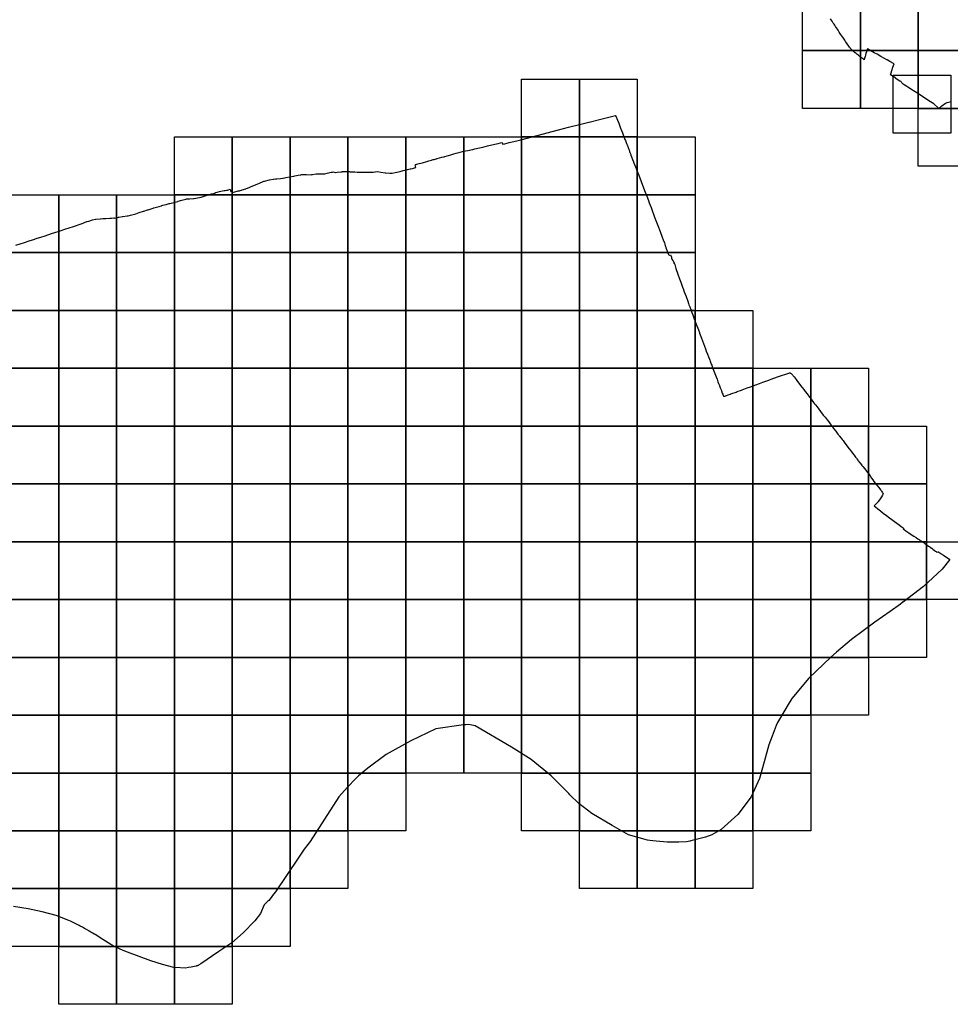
# Model space of a CAD drawing. Header units: inches. Extents: x 116505 to 164884, y 438464 to 468697.
# Tile 2 of 20: x 124668 to 132712, y 440964 to 449478. Entities that reach past the tile are written whole.
import ezdxf

# ---------------------------------------------------------------- set-up
doc = ezdxf.new("R2010")
doc.units = ezdxf.units.IN
doc.header["$MEASUREMENT"] = 0
for name, color, linetype in [('BLADINDELING_LOPIK', 10, 'Continuous'), ('BLADINDELING_NIEUWEGEIN', 10, 'Continuous'), ('BLADINDELING_UTRECHT', 10, 'Continuous'), ('GEMEENTEGRENS_LOPIK', 10, 'Continuous'), ('GEMEENTEGRENS_UTRECHT', 10, 'Continuous')]:
    doc.layers.add(name, color=color, linetype=linetype)

msp = doc.modelspace()

# ---------------------------------------------------------------- linework, layer by layer
at = {"layer": 'BLADINDELING_LOPIK', "color": 173, "true_color": 0x3b4bd9}
for points in [[(129005.496, 448463.878), (129005.496, 448963.878), (129505.496, 448963.878), (129505.496, 448463.878)], [(129505.496, 448463.878), (129505.496, 448963.878), (130005.496, 448963.878), (130005.496, 448463.878)], [(126005.496, 447963.878), (126005.496, 448463.878), (126505.496, 448463.878), (126505.496, 447963.878)], [(126505.496, 447963.878), (126505.496, 448463.878), (127005.496, 448463.878), (127005.496, 447963.878)], [(127005.496, 447963.878), (127005.496, 448463.878), (127505.496, 448463.878), (127505.496, 447963.878)], [(127505.496, 447963.878), (127505.496, 448463.878), (128005.496, 448463.878), (128005.496, 447963.878)], [(128005.496, 447963.878), (128005.496, 448463.878), (128505.496, 448463.878), (128505.496, 447963.878)], [(128505.496, 447963.878), (128505.496, 448463.878), (129005.496, 448463.878), (129005.496, 447963.878)], [(129005.496, 447963.878), (129005.496, 448463.878), (129505.496, 448463.878), (129505.496, 447963.878)], [(129505.496, 447963.878), (129505.496, 448463.878), (130005.496, 448463.878), (130005.496, 447963.878)], [(130005.496, 447963.878), (130005.496, 448463.878), (130505.496, 448463.878), (130505.496, 447963.878)], [(124505.496, 447463.878), (124505.496, 447963.878), (125005.496, 447963.878), (125005.496, 447463.878)], [(125005.496, 447463.878), (125005.496, 447963.878), (125505.496, 447963.878), (125505.496, 447463.878)], [(125505.496, 447463.878), (125505.496, 447963.878), (126005.496, 447963.878), (126005.496, 447463.878)], [(126005.496, 447463.878), (126005.496, 447963.878), (126505.496, 447963.878), (126505.496, 447463.878)], [(126505.496, 447463.878), (126505.496, 447963.878), (127005.496, 447963.878), (127005.496, 447463.878)], [(127005.496, 447463.878), (127005.496, 447963.878), (127505.496, 447963.878), (127505.496, 447463.878)], [(127505.496, 447463.878), (127505.496, 447963.878), (128005.496, 447963.878), (128005.496, 447463.878)], [(128005.496, 447463.878), (128005.496, 447963.878), (128505.496, 447963.878), (128505.496, 447463.878)], [(128505.496, 447463.878), (128505.496, 447963.878), (129005.496, 447963.878), (129005.496, 447463.878)], [(129005.496, 447463.878), (129005.496, 447963.878), (129505.496, 447963.878), (129505.496, 447463.878)], [(129505.496, 447463.878), (129505.496, 447963.878), (130005.496, 447963.878), (130005.496, 447463.878)], [(130005.496, 447463.878), (130005.496, 447963.878), (130505.496, 447963.878), (130505.496, 447463.878)], [(124505.496, 446963.878), (124505.496, 447463.878), (125005.496, 447463.878), (125005.496, 446963.878)], [(125005.496, 446963.878), (125005.496, 447463.878), (125505.496, 447463.878), (125505.496, 446963.878)], [(125505.496, 446963.878), (125505.496, 447463.878), (126005.496, 447463.878), (126005.496, 446963.878)], [(126005.496, 446963.878), (126005.496, 447463.878), (126505.496, 447463.878), (126505.496, 446963.878)], [(126505.496, 446963.878), (126505.496, 447463.878), (127005.496, 447463.878), (127005.496, 446963.878)], [(127005.496, 446963.878), (127005.496, 447463.878), (127505.496, 447463.878), (127505.496, 446963.878)], [(127505.496, 446963.878), (127505.496, 447463.878), (128005.496, 447463.878), (128005.496, 446963.878)], [(128005.496, 446963.878), (128005.496, 447463.878), (128505.496, 447463.878), (128505.496, 446963.878)], [(128505.496, 446963.878), (128505.496, 447463.878), (129005.496, 447463.878), (129005.496, 446963.878)], [(129005.496, 446963.878), (129005.496, 447463.878), (129505.496, 447463.878), (129505.496, 446963.878)], [(129505.496, 446963.878), (129505.496, 447463.878), (130005.496, 447463.878), (130005.496, 446963.878)], [(130005.496, 446963.878), (130005.496, 447463.878), (130505.496, 447463.878), (130505.496, 446963.878)], [(124505.496, 446463.878), (124505.496, 446963.878), (125005.496, 446963.878), (125005.496, 446463.878)], [(125005.496, 446463.878), (125005.496, 446963.878), (125505.496, 446963.878), (125505.496, 446463.878)], [(125505.496, 446463.878), (125505.496, 446963.878), (126005.496, 446963.878), (126005.496, 446463.878)], [(126005.496, 446463.878), (126005.496, 446963.878), (126505.496, 446963.878), (126505.496, 446463.878)], [(126505.496, 446463.878), (126505.496, 446963.878), (127005.496, 446963.878), (127005.496, 446463.878)], [(127005.496, 446463.878), (127005.496, 446963.878), (127505.496, 446963.878), (127505.496, 446463.878)], [(127505.496, 446463.878), (127505.496, 446963.878), (128005.496, 446963.878), (128005.496, 446463.878)], [(128005.496, 446463.878), (128005.496, 446963.878), (128505.496, 446963.878), (128505.496, 446463.878)], [(128505.496, 446463.878), (128505.496, 446963.878), (129005.496, 446963.878), (129005.496, 446463.878)], [(129005.496, 446463.878), (129005.496, 446963.878), (129505.496, 446963.878), (129505.496, 446463.878)], [(129505.496, 446463.878), (129505.496, 446963.878), (130005.496, 446963.878), (130005.496, 446463.878)], [(130005.496, 446463.878), (130005.496, 446963.878), (130505.496, 446963.878), (130505.496, 446463.878)], [(130505.496, 446463.878), (130505.496, 446963.878), (131005.496, 446963.878), (131005.496, 446463.878)], [(124505.496, 445963.878), (124505.496, 446463.878), (125005.496, 446463.878), (125005.496, 445963.878)], [(125005.496, 445963.878), (125005.496, 446463.878), (125505.496, 446463.878), (125505.496, 445963.878)], [(125505.496, 445963.878), (125505.496, 446463.878), (126005.496, 446463.878), (126005.496, 445963.878)], [(126005.496, 445963.878), (126005.496, 446463.878), (126505.496, 446463.878), (126505.496, 445963.878)], [(126505.496, 445963.878), (126505.496, 446463.878), (127005.496, 446463.878), (127005.496, 445963.878)], [(127005.496, 445963.878), (127005.496, 446463.878), (127505.496, 446463.878), (127505.496, 445963.878)], [(127505.496, 445963.878), (127505.496, 446463.878), (128005.496, 446463.878), (128005.496, 445963.878)], [(128005.496, 445963.878), (128005.496, 446463.878), (128505.496, 446463.878), (128505.496, 445963.878)], [(128505.496, 445963.878), (128505.496, 446463.878), (129005.496, 446463.878), (129005.496, 445963.878)], [(129005.496, 445963.878), (129005.496, 446463.878), (129505.496, 446463.878), (129505.496, 445963.878)], [(129505.496, 445963.878), (129505.496, 446463.878), (130005.496, 446463.878), (130005.496, 445963.878)], [(130005.496, 445963.878), (130005.496, 446463.878), (130505.496, 446463.878), (130505.496, 445963.878)], [(130505.496, 445963.878), (130505.496, 446463.878), (131005.496, 446463.878), (131005.496, 445963.878)], [(131005.496, 445963.878), (131005.496, 446463.878), (131505.496, 446463.878), (131505.496, 445963.878)], [(131505.496, 445963.878), (131505.496, 446463.878), (132005.496, 446463.878), (132005.496, 445963.878)], [(124505.496, 445463.878), (124505.496, 445963.878), (125005.496, 445963.878), (125005.496, 445463.878)], [(125005.496, 445463.878), (125005.496, 445963.878), (125505.496, 445963.878), (125505.496, 445463.878)], [(125505.496, 445463.878), (125505.496, 445963.878), (126005.496, 445963.878), (126005.496, 445463.878)], [(126005.496, 445463.878), (126005.496, 445963.878), (126505.496, 445963.878), (126505.496, 445463.878)], [(126505.496, 445463.878), (126505.496, 445963.878), (127005.496, 445963.878), (127005.496, 445463.878)], [(127005.496, 445463.878), (127005.496, 445963.878), (127505.496, 445963.878), (127505.496, 445463.878)], [(127505.496, 445463.878), (127505.496, 445963.878), (128005.496, 445963.878), (128005.496, 445463.878)], [(128005.496, 445463.878), (128005.496, 445963.878), (128505.496, 445963.878), (128505.496, 445463.878)], [(128505.496, 445463.878), (128505.496, 445963.878), (129005.496, 445963.878), (129005.496, 445463.878)], [(129005.496, 445463.878), (129005.496, 445963.878), (129505.496, 445963.878), (129505.496, 445463.878)], [(129505.496, 445463.878), (129505.496, 445963.878), (130005.496, 445963.878), (130005.496, 445463.878)], [(130005.496, 445463.878), (130005.496, 445963.878), (130505.496, 445963.878), (130505.496, 445463.878)], [(130505.496, 445463.878), (130505.496, 445963.878), (131005.496, 445963.878), (131005.496, 445463.878)], [(131005.496, 445463.878), (131005.496, 445963.878), (131505.496, 445963.878), (131505.496, 445463.878)], [(131505.496, 445463.878), (131505.496, 445963.878), (132005.496, 445963.878), (132005.496, 445463.878)], [(132005.496, 445463.878), (132005.496, 445963.878), (132505.496, 445963.878), (132505.496, 445463.878)], [(124505.496, 444963.878), (124505.496, 445463.878), (125005.496, 445463.878), (125005.496, 444963.878)], [(125005.496, 444963.878), (125005.496, 445463.878), (125505.496, 445463.878), (125505.496, 444963.878)], [(125505.496, 444963.878), (125505.496, 445463.878), (126005.496, 445463.878), (126005.496, 444963.878)], [(126005.496, 444963.878), (126005.496, 445463.878), (126505.496, 445463.878), (126505.496, 444963.878)], [(126505.496, 444963.878), (126505.496, 445463.878), (127005.496, 445463.878), (127005.496, 444963.878)], [(127005.496, 444963.878), (127005.496, 445463.878), (127505.496, 445463.878), (127505.496, 444963.878)], [(127505.496, 444963.878), (127505.496, 445463.878), (128005.496, 445463.878), (128005.496, 444963.878)], [(128005.496, 444963.878), (128005.496, 445463.878), (128505.496, 445463.878), (128505.496, 444963.878)], [(128505.496, 444963.878), (128505.496, 445463.878), (129005.496, 445463.878), (129005.496, 444963.878)], [(129005.496, 444963.878), (129005.496, 445463.878), (129505.496, 445463.878), (129505.496, 444963.878)], [(129505.496, 444963.878), (129505.496, 445463.878), (130005.496, 445463.878), (130005.496, 444963.878)], [(130005.496, 444963.878), (130005.496, 445463.878), (130505.496, 445463.878), (130505.496, 444963.878)], [(130505.496, 444963.878), (130505.496, 445463.878), (131005.496, 445463.878), (131005.496, 444963.878)], [(131005.496, 444963.878), (131005.496, 445463.878), (131505.496, 445463.878), (131505.496, 444963.878)], [(131505.496, 444963.878), (131505.496, 445463.878), (132005.496, 445463.878), (132005.496, 444963.878)], [(132005.496, 444963.878), (132005.496, 445463.878), (132505.496, 445463.878), (132505.496, 444963.878)], [(124505.496, 444463.878), (124505.496, 444963.878), (125005.496, 444963.878), (125005.496, 444463.878)], [(125005.496, 444463.878), (125005.496, 444963.878), (125505.496, 444963.878), (125505.496, 444463.878)], [(125505.496, 444463.878), (125505.496, 444963.878), (126005.496, 444963.878), (126005.496, 444463.878)], [(126005.496, 444463.878), (126005.496, 444963.878), (126505.496, 444963.878), (126505.496, 444463.878)], [(126505.496, 444463.878), (126505.496, 444963.878), (127005.496, 444963.878), (127005.496, 444463.878)], [(127005.496, 444463.878), (127005.496, 444963.878), (127505.496, 444963.878), (127505.496, 444463.878)], [(127505.496, 444463.878), (127505.496, 444963.878), (128005.496, 444963.878), (128005.496, 444463.878)], [(128005.496, 444463.878), (128005.496, 444963.878), (128505.496, 444963.878), (128505.496, 444463.878)], [(128505.496, 444463.878), (128505.496, 444963.878), (129005.496, 444963.878), (129005.496, 444463.878)], [(129005.496, 444463.878), (129005.496, 444963.878), (129505.496, 444963.878), (129505.496, 444463.878)], [(129505.496, 444463.878), (129505.496, 444963.878), (130005.496, 444963.878), (130005.496, 444463.878)], [(130005.496, 444463.878), (130005.496, 444963.878), (130505.496, 444963.878), (130505.496, 444463.878)], [(130505.496, 444463.878), (130505.496, 444963.878), (131005.496, 444963.878), (131005.496, 444463.878)], [(131005.496, 444463.878), (131005.496, 444963.878), (131505.496, 444963.878), (131505.496, 444463.878)], [(131505.496, 444463.878), (131505.496, 444963.878), (132005.496, 444963.878), (132005.496, 444463.878)], [(132005.496, 444463.878), (132005.496, 444963.878), (132505.496, 444963.878), (132505.496, 444463.878)], [(132505.496, 444463.878), (132505.496, 444963.878), (133005.496, 444963.878), (133005.496, 444463.878)], [(124505.496, 443963.878), (124505.496, 444463.878), (125005.496, 444463.878), (125005.496, 443963.878)], [(125005.496, 443963.878), (125005.496, 444463.878), (125505.496, 444463.878), (125505.496, 443963.878)], [(125505.496, 443963.878), (125505.496, 444463.878), (126005.496, 444463.878), (126005.496, 443963.878)], [(126005.496, 443963.878), (126005.496, 444463.878), (126505.496, 444463.878), (126505.496, 443963.878)], [(126505.496, 443963.878), (126505.496, 444463.878), (127005.496, 444463.878), (127005.496, 443963.878)], [(127005.496, 443963.878), (127005.496, 444463.878), (127505.496, 444463.878), (127505.496, 443963.878)], [(127505.496, 443963.878), (127505.496, 444463.878), (128005.496, 444463.878), (128005.496, 443963.878)], [(128005.496, 443963.878), (128005.496, 444463.878), (128505.496, 444463.878), (128505.496, 443963.878)], [(128505.496, 443963.878), (128505.496, 444463.878), (129005.496, 444463.878), (129005.496, 443963.878)], [(129005.496, 443963.878), (129005.496, 444463.878), (129505.496, 444463.878), (129505.496, 443963.878)], [(129505.496, 443963.878), (129505.496, 444463.878), (130005.496, 444463.878), (130005.496, 443963.878)], [(130005.496, 443963.878), (130005.496, 444463.878), (130505.496, 444463.878), (130505.496, 443963.878)], [(130505.496, 443963.878), (130505.496, 444463.878), (131005.496, 444463.878), (131005.496, 443963.878)], [(131005.496, 443963.878), (131005.496, 444463.878), (131505.496, 444463.878), (131505.496, 443963.878)], [(131505.496, 443963.878), (131505.496, 444463.878), (132005.496, 444463.878), (132005.496, 443963.878)], [(132005.496, 443963.878), (132005.496, 444463.878), (132505.496, 444463.878), (132505.496, 443963.878)], [(124505.496, 443463.878), (124505.496, 443963.878), (125005.496, 443963.878), (125005.496, 443463.878)], [(125005.496, 443463.878), (125005.496, 443963.878), (125505.496, 443963.878), (125505.496, 443463.878)], [(125505.496, 443463.878), (125505.496, 443963.878), (126005.496, 443963.878), (126005.496, 443463.878)], [(126005.496, 443463.878), (126005.496, 443963.878), (126505.496, 443963.878), (126505.496, 443463.878)], [(126505.496, 443463.878), (126505.496, 443963.878), (127005.496, 443963.878), (127005.496, 443463.878)], [(127005.496, 443463.878), (127005.496, 443963.878), (127505.496, 443963.878), (127505.496, 443463.878)], [(127505.496, 443463.878), (127505.496, 443963.878), (128005.496, 443963.878), (128005.496, 443463.878)], [(128005.496, 443463.878), (128005.496, 443963.878), (128505.496, 443963.878), (128505.496, 443463.878)], [(128505.496, 443463.878), (128505.496, 443963.878), (129005.496, 443963.878), (129005.496, 443463.878)], [(129005.496, 443463.878), (129005.496, 443963.878), (129505.496, 443963.878), (129505.496, 443463.878)], [(129505.496, 443463.878), (129505.496, 443963.878), (130005.496, 443963.878), (130005.496, 443463.878)], [(130005.496, 443463.878), (130005.496, 443963.878), (130505.496, 443963.878), (130505.496, 443463.878)], [(130505.496, 443463.878), (130505.496, 443963.878), (131005.496, 443963.878), (131005.496, 443463.878)], [(131005.496, 443463.878), (131005.496, 443963.878), (131505.496, 443963.878), (131505.496, 443463.878)], [(131505.496, 443463.878), (131505.496, 443963.878), (132005.496, 443963.878), (132005.496, 443463.878)], [(124505.496, 442963.878), (124505.496, 443463.878), (125005.496, 443463.878), (125005.496, 442963.878)], [(125005.496, 442963.878), (125005.496, 443463.878), (125505.496, 443463.878), (125505.496, 442963.878)], [(125505.496, 442963.878), (125505.496, 443463.878), (126005.496, 443463.878), (126005.496, 442963.878)], [(126005.496, 442963.878), (126005.496, 443463.878), (126505.496, 443463.878), (126505.496, 442963.878)], [(126505.496, 442963.878), (126505.496, 443463.878), (127005.496, 443463.878), (127005.496, 442963.878)], [(127005.496, 442963.878), (127005.496, 443463.878), (127505.496, 443463.878), (127505.496, 442963.878)], [(127505.496, 442963.878), (127505.496, 443463.878), (128005.496, 443463.878), (128005.496, 442963.878)], [(128005.496, 442963.878), (128005.496, 443463.878), (128505.496, 443463.878), (128505.496, 442963.878)], [(128505.496, 442963.878), (128505.496, 443463.878), (129005.496, 443463.878), (129005.496, 442963.878)], [(129005.496, 442963.878), (129005.496, 443463.878), (129505.496, 443463.878), (129505.496, 442963.878)], [(129505.496, 442963.878), (129505.496, 443463.878), (130005.496, 443463.878), (130005.496, 442963.878)], [(130005.496, 442963.878), (130005.496, 443463.878), (130505.496, 443463.878), (130505.496, 442963.878)], [(130505.496, 442963.878), (130505.496, 443463.878), (131005.496, 443463.878), (131005.496, 442963.878)], [(131005.496, 442963.878), (131005.496, 443463.878), (131505.496, 443463.878), (131505.496, 442963.878)], [(124505.496, 442463.878), (124505.496, 442963.878), (125005.496, 442963.878), (125005.496, 442463.878)], [(125005.496, 442463.878), (125005.496, 442963.878), (125505.496, 442963.878), (125505.496, 442463.878)], [(125505.496, 442463.878), (125505.496, 442963.878), (126005.496, 442963.878), (126005.496, 442463.878)], [(126005.496, 442463.878), (126005.496, 442963.878), (126505.496, 442963.878), (126505.496, 442463.878)], [(126505.496, 442463.878), (126505.496, 442963.878), (127005.496, 442963.878), (127005.496, 442463.878)], [(127005.496, 442463.878), (127005.496, 442963.878), (127505.496, 442963.878), (127505.496, 442463.878)], [(127505.496, 442463.878), (127505.496, 442963.878), (128005.496, 442963.878), (128005.496, 442463.878)], [(129005.496, 442463.878), (129005.496, 442963.878), (129505.496, 442963.878), (129505.496, 442463.878)], [(129505.496, 442463.878), (129505.496, 442963.878), (130005.496, 442963.878), (130005.496, 442463.878)], [(130005.496, 442463.878), (130005.496, 442963.878), (130505.496, 442963.878), (130505.496, 442463.878)], [(130505.496, 442463.878), (130505.496, 442963.878), (131005.496, 442963.878), (131005.496, 442463.878)], [(131005.496, 442463.878), (131005.496, 442963.878), (131505.496, 442963.878), (131505.496, 442463.878)], [(124505.496, 441963.878), (124505.496, 442463.878), (125005.496, 442463.878), (125005.496, 441963.878)], [(125005.496, 441963.878), (125005.496, 442463.878), (125505.496, 442463.878), (125505.496, 441963.878)], [(125505.496, 441963.878), (125505.496, 442463.878), (126005.496, 442463.878), (126005.496, 441963.878)], [(126005.496, 441963.878), (126005.496, 442463.878), (126505.496, 442463.878), (126505.496, 441963.878)], [(126505.496, 441963.878), (126505.496, 442463.878), (127005.496, 442463.878), (127005.496, 441963.878)], [(127005.496, 441963.878), (127005.496, 442463.878), (127505.496, 442463.878), (127505.496, 441963.878)], [(129505.496, 441963.878), (129505.496, 442463.878), (130005.496, 442463.878), (130005.496, 441963.878)], [(130005.496, 441963.878), (130005.496, 442463.878), (130505.496, 442463.878), (130505.496, 441963.878)], [(130505.496, 441963.878), (130505.496, 442463.878), (131005.496, 442463.878), (131005.496, 441963.878)], [(124505.496, 441463.878), (124505.496, 441963.878), (125005.496, 441963.878), (125005.496, 441463.878)], [(125005.496, 441463.878), (125005.496, 441963.878), (125505.496, 441963.878), (125505.496, 441463.878)], [(125505.496, 441463.878), (125505.496, 441963.878), (126005.496, 441963.878), (126005.496, 441463.878)], [(126005.496, 441463.878), (126005.496, 441963.878), (126505.496, 441963.878), (126505.496, 441463.878)], [(126505.496, 441463.878), (126505.496, 441963.878), (127005.496, 441963.878), (127005.496, 441463.878)], [(125005.496, 440963.878), (125005.496, 441463.878), (125505.496, 441463.878), (125505.496, 440963.878)], [(125505.496, 440963.878), (125505.496, 441463.878), (126005.496, 441463.878), (126005.496, 440963.878)], [(126005.496, 440963.878), (126005.496, 441463.878), (126505.496, 441463.878), (126505.496, 440963.878)]]:
    msp.add_lwpolyline(points, close=True, dxfattribs=at)
at = {"layer": 'BLADINDELING_NIEUWEGEIN', "color": 83, "true_color": 0x87cb5c}
msp.add_lwpolyline([(132217.058, 448497.476), (132217.058, 448997.476), (132717.058, 448997.476), (132717.058, 448497.476)], close=True, dxfattribs=at)
at = {"layer": 'BLADINDELING_UTRECHT', "color": 233, "true_color": 0xd96ca1}
for points in [[(131434.772, 449209.995), (131434.772, 449709.995), (131934.772, 449709.995), (131934.772, 449209.995)], [(131934.772, 449209.995), (131934.772, 449709.995), (132434.772, 449709.995), (132434.772, 449209.995)], [(132434.772, 449209.995), (132434.772, 449709.995), (132934.772, 449709.995), (132934.772, 449209.995)], [(131434.772, 448709.995), (131434.772, 449209.995), (131934.772, 449209.995), (131934.772, 448709.995)], [(131934.772, 448709.995), (131934.772, 449209.995), (132434.772, 449209.995), (132434.772, 448709.995)], [(132434.772, 448709.995), (132434.772, 449209.995), (132934.772, 449209.995), (132934.772, 448709.995)], [(132434.772, 448209.995), (132434.772, 448709.995), (132934.772, 448709.995), (132934.772, 448209.995)]]:
    msp.add_lwpolyline(points, close=True, dxfattribs=at)
at = {"layer": 'GEMEENTEGRENS_LOPIK', "color": 173, "true_color": 0x3b4bd9}
msp.add_lwpolyline([(124634.902, 447527.338), (124678.848, 447541.113), (124700.795, 447549.001), (124749.065, 447565.003), (124797.95, 447579.867), (124802.609, 447581.284), (124819.607, 447587.544), (124850.029, 447597.861), (124886.751, 447609.858), (124942.595, 447628.065), (125000.014, 447646.873), (125025.025, 447655.281), (125057.383, 447666.209), (125132.129, 447690.315), (125199.621, 447713.264), (125216.14, 447719.401), (125218.141, 447720.021), (125241.941, 447728.693), (125249.074, 447731.502), (125251.577, 447732.546), (125265.215, 447736.666), (125295.717, 447745.747), (125322.389, 447753.111), (125325.717, 447753.954), (125362.126, 447756.196), (125366.202, 447756.587), (125386.307, 447757.667), (125404.514, 447759.551), (125408.113, 447759.317), (125413.063, 447758.831), (125446.071, 447761.031), (125461, 447761.973), (125481.205, 447763.227), (125484.455, 447762.919), (125487.079, 447762.663), (125512.793, 447766.955), (125522.125, 447769.867), (125522.577, 447770.008), (125525.229, 447770.853), (125555.394, 447774.734), (125560.445, 447775.348), (125595.786, 447780.143), (125599.063, 447780.71), (125606.167, 447782.044), (125626.506, 447786.599), (125635.664, 447789.378), (125670.396, 447800.225), (125700.074, 447809.433), (125737.56, 447821.348), (125741.639, 447822.738), (125773.221, 447833.843), (125776.924, 447834.859), (125794.113, 447839.495), (125822.467, 447849.207), (125828.196, 447850.844), (125837.88, 447853.547), (125872.709, 447863.543), (125892.526, 447869.198), (125896.873, 447870.298), (125897.229, 447870.388), (125905.611, 447872.694), (125932.583, 447879.708), (125961.031, 447887.319), (125966.66, 447888.781), (125999.963, 447897.831), (126034.622, 447906.83), (126038.161, 447907.788), (126067.889, 447915.831), (126067.982, 447915.856), (126079.886, 447919.107), (126103.58, 447926.808), (126110.679, 447928.333), (126121.226, 447929.584), (126135.721, 447929.985), (126170.235, 447931.013), (126174.659, 447931.188), (126191.004, 447933.289), (126234.918, 447943.591), (126261.937, 447951.092), (126296.703, 447962.144), (126326.096, 447971.244), (126329.595, 447972.044), (126332.869, 447972.67), (126344.891, 447975.495), (126357.862, 447979.471), (126361.037, 447981.07), (126363.161, 447982.096), (126374.658, 447985.971), (126394.778, 447992.146), (126405.346, 447995.241), (126407.075, 447995.747), (126407.297, 447995.804), (126420.122, 447999.072), (126433.911, 447999.635), (126443.712, 448000.231), (126455.163, 448002.902), (126457.863, 448003.477), (126463.914, 448004.25), (126470.123, 448006.189), (126469.815, 448007.139), (126471.726, 448007.733), (126472.034, 448006.782), (126487.893, 448011.668), (126489.232, 448006.447), (126489.267, 448006.31), (126490.769, 448000.452), (126490.914, 447999.888), (126492.673, 447992.53), (126501.396, 447995.431), (126502.095, 447993.556), (126506.591, 447982.433), (126546.332, 447995.659), (126556.079, 447996.71), (126567.051, 447998.136), (126572.52, 447999.906), (126586.071, 448003.952), (126589.372, 448005.026), (126622.652, 448015.791), (126626.128, 448017.266), (126636.73, 448021.388), (126656.509, 448028.557), (126662.109, 448030.905), (126696.291, 448045.621), (126721.546, 448056.364), (126746.352, 448067.208), (126767.655, 448076.427), (126779.008, 448080.799), (126784.233, 448081.973), (126827.664, 448091.958), (126858.243, 448098.123), (126861.144, 448098.797), (126878.37, 448101.517), (126889.371, 448102.563), (126922.249, 448105.426), (126941.801, 448107.344), (126944.727, 448107.792), (126968.854, 448112.334), (127000.033, 448118.299), (127038.699, 448125.429), (127047.366, 448126.979), (127073.909, 448132.838), (127092.541, 448136.225), (127098.785, 448137.361), (127107.806, 448138.314), (127120.184, 448137.937), (127127.661, 448137.555), (127148.062, 448137.749), (127190.67, 448136.848), (127190.035, 448138.521), (127198.155, 448139.568), (127229.235, 448143.427), (127239.804, 448144.689), (127258.478, 448145.023), (127266.703, 448145.072), (127302.882, 448144.833), (127305.927, 448145.802), (127325.425, 448150.793), (127348.85, 448155.383), (127361.283, 448158.407), (127372.873, 448160.427), (127381.021, 448160.724), (127394.768, 448157.228), (127397.067, 448157.391), (127412.362, 448158.48), (127444.075, 448160.942), (127454.388, 448163.18), (127458.387, 448163.478), (127468.23, 448164.661), (127479.578, 448165.202), (127516.59, 448163.643), (127521.742, 448163.348), (127563.909, 448160.818), (127585.269, 448159.517), (127592.095, 448159.432), (127603.246, 448159.322), (127647.322, 448159.68), (127677.099, 448159.778), (127702.174, 448160.125), (127722.425, 448160.269), (127737.516, 448161.958), (127741.514, 448162.382), (127764.23, 448164.165), (127790.153, 448160.415), (127827.339, 448154.778), (127832.268, 448154.107), (127866.869, 448150.032), (127884.573, 448149.41), (127886.445, 448149.946), (127886.798, 448150.03), (127912.937, 448156.229), (127955.907, 448166.162), (127983.747, 448172.703), (127999.924, 448176.875), (128019.362, 448181.751), (128044.286, 448186.615), (128047.716, 448187.501), (128062.51, 448191.461), (128081.161, 448196.904), (128093.304, 448200.602), (128089.534, 448210.398), (128089.456, 448210.6), (128084.905, 448222.427), (128086.356, 448222.72), (128088.422, 448223.384), (128090.037, 448223.904), (128093.137, 448224.815), (128093.18, 448224.828), (128094.221, 448225.134), (128100.177, 448226.885), (128120.631, 448232.945), (128148.218, 448240.45), (128159.229, 448242.926), (128178.963, 448249.891), (128204.746, 448256.753), (128215.161, 448259.907), (128227.18, 448263.83), (128234.014, 448265.675), (128242.324, 448267.688), (128249.709, 448269.906), (128267.955, 448274.251), (128271.373, 448275.37), (128276.243, 448276.965), (128295.294, 448282.132), (128316.922, 448288.037), (128329.687, 448290.931), (128335.545, 448292.655), (128343.979, 448294.793), (128362.78, 448300.036), (128375.121, 448303.332), (128393.074, 448309.054), (128404.064, 448312.256), (128420.262, 448317.11), (128440.764, 448322.57), (128451.301, 448325.199), (128474.307, 448331.448), (128496.16, 448337.428), (128520.313, 448342.846), (128540.301, 448345.757), (128556.945, 448349.759), (128566.232, 448351.918), (128585.578, 448356.482), (128601.834, 448359.615), (128602.068, 448359.66), (128642.416, 448369.282), (128671.5, 448376.205), (128711.67, 448385.603), (128749.012, 448394.313), (128762.604, 448397.554), (128802.008, 448407.045), (128802.25, 448407.104), (128823.424, 448412.081), (128824.093, 448412.238), (128837.014, 448415.276), (128838.442, 448415.87), (128840.033, 448409.694), (128841.157, 448405.333), (128841.217, 448405.099), (128842.494, 448400.144), (128862.718, 448405.354), (128899.812, 448414.416), (128964.792, 448430.682), (128999.834, 448439.252), (129053.446, 448453.614), (129086.476, 448462.462), (129139.553, 448476.876), (129151.53, 448480.129), (129227.468, 448499.168), (129325.778, 448525.083), (129412.052, 448547.435), (129517.468, 448573.445), (129586.08, 448591.403), (129589.036, 448591.667), (129680.246, 448614.9), (129772.236, 448638.483), (129818.194, 448650.463), (129819.423, 448646.469), (129822.164, 448643.597), (129835.699, 448608.989), (129845.529, 448583.371), (129862.19, 448540.129), (129877.575, 448500.62), (129899.941, 448442.688), (129903.605, 448432.645), (129907.161, 448423.049), (129912.617, 448408.327), (129917.995, 448395.073), (129918.112, 448394.784), (129936.05, 448348.446), (129938.296, 448342.645), (129939.617, 448339.104), (129943.113, 448329.735), (129949.755, 448311.932), (129950.454, 448310.059), (129951.072, 448308.404), (129951.155, 448308.186), (129951.866, 448306.317), (129971.433, 448254.915), (129973.049, 448250.67), (129974.574, 448245.672), (129990.151, 448205.808), (129999.851, 448180.94), (130004.85, 448168.183), (130018.221, 448133.088), (130039.239, 448078.12), (130069.355, 447999.955), (130088.091, 447951.401), (130102.621, 447913.31), (130109.547, 447895.153), (130125.161, 447854.334), (130128.361, 447845.296), (130156.442, 447771.297), (130183.167, 447699.344), (130203.387, 447647.117), (130222.027, 447596.835), (130230.187, 447575.239), (130240.354, 447548.74), (130240.376, 447548.682), (130244.004, 447537.472), (130244.159, 447536.962), (130248.418, 447522.99), (130250.393, 447516.929), (130251.606, 447513.205), (130252.842, 447509.411), (130253.688, 447506.813), (130256.03, 447500.047), (130273.518, 447453.539), (130278.034, 447440.968), (130282.086, 447443.041), (130283.16, 447440.967), (130283.958, 447441.417), (130284.11, 447441.191), (130292.514, 447444.289), (130302.95, 447423.713), (130303.094, 447423.43), (130303.872, 447421.894), (130301.72, 447420.695), (130301.394, 447420.495), (130301.196, 447420.146), (130301.27, 447419.521), (130301.37, 447418.821), (130301.12, 447418.371), (130300.968, 447417.746), (130300.792, 447417.347), (130300.892, 447416.522), (130306.036, 447406.574), (130310.178, 447397.502), (130312.928, 447397.227), (130324.29, 447372.669), (130323.394, 447372.225), (130324.234, 447370.41), (130325.13, 447370.853), (130327.406, 447365.935), (130329.568, 447360.489), (130333.944, 447349.464), (130340.676, 447326.371), (130357.388, 447276.936), (130371.66, 447238.046), (130381.664, 447208.755), (130391.444, 447181.263), (130398.216, 447163.612), (130405.368, 447144.973), (130406.784, 447141.289), (130406.901, 447140.983), (130412.928, 447125.303), (130427.872, 447083.64), (130443.042, 447042.651), (130449.002, 447023.707), (130452.966, 447010.735), (130457.458, 446999.988), (130459.842, 446993.96), (130468.184, 446971.909), (130477.976, 446947.159), (130486.142, 446925.134), (130499.12, 446890.208), (130516.28, 446845.582), (130534.842, 446796.031), (130543.11, 446771.955), (130544.938, 446767.404), (130561.522, 446723.429), (130596.016, 446631.877), (130603.03, 446612.676), (130613.826, 446585.451), (130622.694, 446561.325), (130629.608, 446542.199), (130630.034, 446540.699), (130632.088, 446536.85), (130635.846, 446525.424), (130645.582, 446500.017), (130649.418, 446490.363), (130653.878, 446476.904), (130671.412, 446433.273), (130687.428, 446390.779), (130695.75, 446368.042), (130703.764, 446347.507), (130709.712, 446332.338), (130715.75, 446315.492), (130716.534, 446313.369), (130723.14, 446295.488), (130732.811, 446270.79), (130733.39, 446269.311), (130741.302, 446248.576), (130744.388, 446240.207), (130748.226, 446229.8), (130751.302, 446222.477), (130758.476, 446222.027), (130765.182, 446222.856), (130764.912, 446223.582), (130764.75, 446224.183), (130768.632, 446225.542), (130800.55, 446236.719), (130811.792, 446240.714), (130815.312, 446241.965), (130831.124, 446247.45), (130852.169, 446254.892), (130859.83, 446257.522), (130870.907, 446261.595), (130907.223, 446274.947), (130911.793, 446276.627), (130957.254, 446293.341), (130985.98, 446303.903), (131032.46, 446320.992), (131062.836, 446332.16), (131091.078, 446342.543), (131143.497, 446361.815), (131149.641, 446364.074), (131163.639, 446369.005), (131185.443, 446376.686), (131227.179, 446391.388), (131315.603, 446422.537), (131322.152, 446424.844), (131322.769, 446424.86), (131323.259, 446424.872), (131323.762, 446424.884), (131325.438, 446424.852), (131327.558, 446423.717), (131330.776, 446421.678), (131335.388, 446418.783), (131339.874, 446414.788), (131344.182, 446410.819), (131347.344, 446407.455), (131351.6, 446402.661), (131354.834, 446398.821), (131356.89, 446396.156), (131357.892, 446394.857), (131362.594, 446388.661), (131378.926, 446365.688), (131392.228, 446347.778), (131402.57, 446333.732), (131407.446, 446327.109), (131429.184, 446299.135), (131430.335, 446297.658), (131430.583, 446297.339), (131444.778, 446279.115), (131457.817, 446262.334), (131458.072, 446262.005), (131473.552, 446242.085), (131495.387, 446214.081), (131499.372, 446208.969), (131515.188, 446188.397), (131530.778, 446167.052), (131539.01, 446156.865), (131546.816, 446146.812), (131560.3, 446129.444), (131591.364, 446089.003), (131614.244, 446059.275), (131629.44, 446039.532), (131647.546, 446016.775), (131660.932, 446000.264), (131673.774, 445982.931), (131681.723, 445972.34), (131687.214, 445965.025), (131703.37, 445944.133), (131721.762, 445919.281), (131741.278, 445894.249), (131747.582, 445886.225), (131752.156, 445880.404), (131769.684, 445858.532), (131777.702, 445848.773), (131784.568, 445839.17), (131793.994, 445825.788), (131809.708, 445805.589), (131838.28, 445767.57), (131851.396, 445750.115), (131867.054, 445730.425), (131881.444, 445711.615), (131892.916, 445696.142), (131901.719, 445685.017), (131905.064, 445680.791), (131913.798, 445668.855), (131916.734, 445664.417), (131930.376, 445647.236), (131946.684, 445626.418), (131947.876, 445624.213), (131955.99, 445614.004), (131972.496, 445593.11), (131987.36, 445574.299), (131999.98, 445558.446), (132003.734, 445553.077), (132018.074, 445532.844), (132031.808, 445513.506), (132041.104, 445500.014), (132051.764, 445485.719), (132062.868, 445471.254), (132076.518, 445453.46), (132090.394, 445435.691), (132102.672, 445420.524), (132108.788, 445413.34), (132113.828, 445406.933), (132117.22, 445401.704), (132124.108, 445391.694), (132127.344, 445386.859), (132127.776, 445386.214), (132132.964, 445378.482), (132132.262, 445377.033), (132130.076, 445373.308), (132129.756, 445372.762), (132126.798, 445367.616), (132116.546, 445350.657), (132112.188, 445343.539), (132109.656, 445339.843), (132107.902, 445337.02), (132098.282, 445323.535), (132092.244, 445315.419), (132089.914, 445311.998), (132087.86, 445308.901), (132085.606, 445306.754), (132078.67, 445299.389), (132072.208, 445292.074), (132068.802, 445288.655), (132066.024, 445285.859), (132059.24, 445280.094), (132052.958, 445274.928), (132056.831, 445271.767), (132057.456, 445271.257), (132057.608, 445271.133), (132058.052, 445270.77), (132064.744, 445265.311), (132064.82, 445265.362), (132086.22, 445247.831), (132107.998, 445230.526), (132133.146, 445211.14), (132161.168, 445189.9), (132186.068, 445171.215), (132205.95, 445156.737), (132228.8, 445139.855), (132249.782, 445124.3), (132269.286, 445109.423), (132287.918, 445095.421), (132303.976, 445083.174), (132306.896, 445080.444), (132307.92, 445078.618), (132307.742, 445076.868), (132307.14, 445075.519), (132305.588, 445073.971), (132307.367, 445072.72), (132307.451, 445072.661), (132311.608, 445069.738), (132312.596, 445069.073), (132328.666, 445058.264), (132352.794, 445041.905), (132375.1, 445026.623), (132395.958, 445012.893), (132415.714, 444999.99), (132431.836, 444989.584), (132442.468, 444982.585), (132452.126, 444975.463), (132460.266, 444969.994), (132469.202, 444963.874), (132475.316, 444959.91), (132485.824, 444952.687), (132491.542, 444949.124), (132500.052, 444943.28), (132513.008, 444934.475), (132524.814, 444926.073), (132534.024, 444919.403), (132537.094, 444917.146), (132550.314, 444907.37), (132551.168, 444906.739), (132562.35, 444898.413), (132573.332, 444890.438), (132576.202, 444888.231), (132583.292, 444883.022), (132584.188, 444882.363), (132589.006, 444878.722), (132589.928, 444878.025), (132596.38, 444873.213), (132606.846, 444875.54), (132609.408, 444876.187), (132612.005, 444874.409), (132621.996, 444867.803), (132631.001, 444861.849), (132633.866, 444859.735), (132639.201, 444855.8), (132640.927, 444854.606), (132651.879, 444847.028), (132707.178, 444810.062), (132640.353, 444726.547), (132480.04, 444577.703), (132307.306, 444444.761), (132305.295, 444443.214), (132281.728, 444425.076), (132191.18, 444361.397), (132059.918, 444268.317), (131858.476, 444118.442), (131729.74, 444007.978), (131680.802, 443965.306), (131490.525, 443783.814), (131342.815, 443608.985), (131303.249, 443542.943), (131300.406, 443538.197), (131298.767, 443535.461), (131217.249, 443399.393), (131207.237, 443373.29), (131172.585, 443282.951), (131143.36, 443206.759), (131102.128, 443060.023), (131062.821, 442915.495), (130989.57, 442757.982), (130875.6, 442604.02), (130732.533, 442475.85), (130649.452, 442429.07), (130595.761, 442408.658), (130516.69, 442388.475), (130469.682, 442377.479), (130460.636, 442375.674), (130430.906, 442369.742), (130364.456, 442366.711), (130309.111, 442366.182), (130263.934, 442365.751), (130168.789, 442375.223), (130141.317, 442377.958), (130115.263, 442381.036), (130095.253, 442383.4), (129929.744, 442430.454), (129790.256, 442510.189), (129614.081, 442614.514), (129500.09, 442701.156), (129423.575, 442775.843), (129414.917, 442785.524), (129263, 442938), (129262.09, 442938.748), (129088, 443082), (128920, 443186), (128603.893, 443373.151), (128547.111, 443382.052), (128525.412, 443380.37), (128504.544, 443379.331), (128264.608, 443345.28), (128049.321, 443241.021), (127836.64, 443123.004), (127677.49, 443005.237), (127597.628, 442939.918), (127579.053, 442922.851), (127573.251, 442917.493), (127501.207, 442841.635), (127427.714, 442757.868), (127177.833, 442372.894), (127158.486, 442345.593), (127125.786, 442303.901), (127102.151, 442270.214), (127073.625, 442228.075), (126879.165, 441937.664), (126862.77, 441917.211), (126831.983, 441877.135), (126819.805, 441862.558), (126813.478, 441855.186), (126801.611, 441843.823), (126780.6, 441823.304), (126748.805, 441748.56), (126699.854, 441686.613), (126600.448, 441581.876), (126500.28, 441494.364), (126389.536, 441419.359), (126232.255, 441315.081), (126213.699, 441303.524), (126209.539, 441300.761), (126206.37, 441299.054), (126203.331, 441297.732), (126199.85, 441296.282), (126196.254, 441295.197), (126193.502, 441294.602), (126149.917, 441286.184), (126126.745, 441281.448), (126102.212, 441276.024), (126012.656, 441281.576), (126000.707, 441282.466), (125901.419, 441307.168), (125802.476, 441339.695), (125700.012, 441377.75), (125600.078, 441413.781), (125563.107, 441427.95), (125499.187, 441456.753), (125454.449, 441482.224), (125385.975, 441525.573), (125319.048, 441566.954), (125311.293, 441571.599), (125300.338, 441577.968), (125282.179, 441588.534), (125268.672, 441596.333), (125264.92, 441598.499), (125246.236, 441609.339), (125226.826, 441620.728), (125209.868, 441630.269), (125191.509, 441640.934), (125182.629, 441645.954), (125105.922, 441682.968), (125091.444, 441689.364), (124983.55, 441731.551), (124862.123, 441762.545), (124739.491, 441787.987), (124615.403, 441809.483)], dxfattribs=at)
at = {"layer": 'GEMEENTEGRENS_UTRECHT', "color": 233, "true_color": 0xd96ca1}
msp.add_lwpolyline([(132719.86, 448766.096), (132708.106, 448763.872), (132697.782, 448761.648), (132682.256, 448758.682), (132669.355, 448751.854), (132659.516, 448745.375), (132655.854, 448743.087), (132649.976, 448738.531), (132639.539, 448730.746), (132630.495, 448723.772), (132620.372, 448715.401), (132613.595, 448709.995), (132608.344, 448716.279), (132569.309, 448749.377), (132527.144, 448777.22), (132446.956, 448830.213), (132371.337, 448877.271), (132366.976, 448879.989), (132314.341, 448914.444), (132304.011, 448921.163), (132297.779, 448926.891), (132292.176, 448932.602), (132288.936, 448937.001), (132284.533, 448942.977), (132283.178, 448943.776), (132279.604, 448945.395), (132276.264, 448947.395), (132244.424, 448966.459), (132242.305, 448968.64), (132241.629, 448969.165), (132242.081, 448970.64), (132195.503, 448999.328), (132196.468, 449004.776), (132197.779, 449008.778), (132200.449, 449016.928), (132206.866, 449036.822), (132216.134, 449066.247), (132225.45, 449096.293), (132190.788, 449115.595), (132165.766, 449129.631), (132163.498, 449130.896), (132143.604, 449142.001), (132111.076, 449160.199), (132079.203, 449178.159), (132054.778, 449191.897), (132025.824, 449208.073), (131995.464, 449225.259), (131993.807, 449219.964), (131991.848, 449213.507), (131987.653, 449199.953), (131983.23, 449185.504), (131978.976, 449171.949), (131975.131, 449159.054), (131971.17, 449145.919), (131966.849, 449131.398), (131964.288, 449133.228), (131960.33, 449135.981), (131953.496, 449140.547), (131952.169, 449142.139), (131950.952, 449144.566), (131949.272, 449145.856), (131946.869, 449147.913), (131945.31, 449148.967), (131942.073, 449151.133), (131937.574, 449154.415), (131932.537, 449157.93), (131930.437, 449159.514), (131928.156, 449161.274), (131925.817, 449162.974), (131921.856, 449165.965), (131917.355, 449169.426), (131911.836, 449173.531), (131904.456, 449178.984), (131897.791, 449184.445), (131889.867, 449190.725), (131884.286, 449195.007), (131880.263, 449198.295), (131875.583, 449201.814), (131875.702, 449201.815), (131865.053, 449212.35), (131860.12, 449217.175), (131855.188, 449221.94), (131853.203, 449223.882), (131850.123, 449228.014), (131845.111, 449234.683), (131840.461, 449240.82), (131833.756, 449249.91), (131828.924, 449256.403), (131828.427, 449257.043), (131825.121, 449261.3), (131820.766, 449267.679), (131813.623, 449278.728), (131806.358, 449290.013), (131799.097, 449300.942), (131794.013, 449308.741), (131787.597, 449318.548), (131783.056, 449325.639), (131781.55, 449327.888), (131764.18, 449353.816), (131758.434, 449362.262), (131752.806, 449370.828), (131746.334, 449380.338), (131743.353, 449384.778), (131741.615, 449387.367), (131736.774, 449394.692), (131728.185, 449407.272), (131720.139, 449419.264), (131713.665, 449429.011), (131707.554, 449438.108), (131700.476, 449448.681), (131690.31, 449464.041), (131683.168, 449474.911), (131676.129, 449485.492)], dxfattribs=at)

doc.saveas('drawing.dxf')
